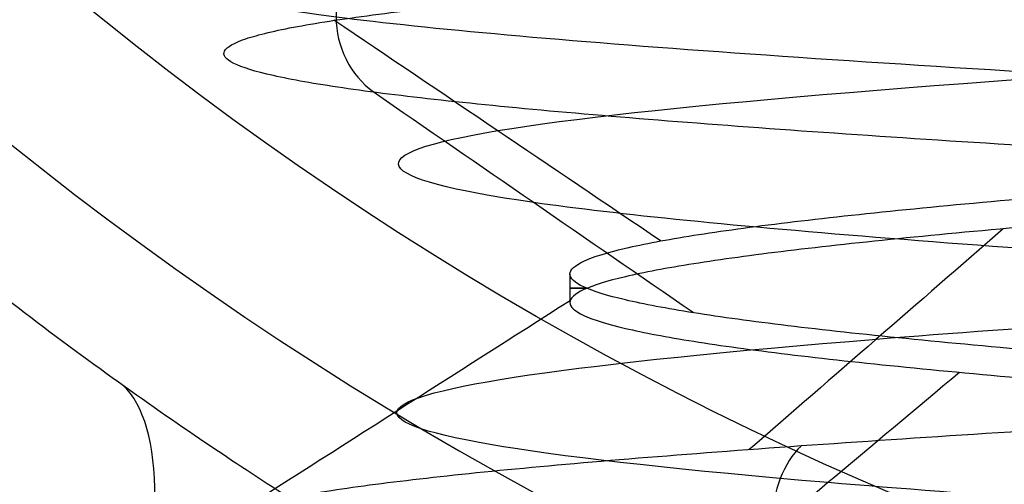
# Model space of a CAD drawing. Header units: centimetres. Extents: x -2.4 to 2.4, y -10.6 to 3.6.
# Tile 34 of 56: x -0.2811 to -0.1539, y -0.2953 to -0.2353. Entities that reach past the tile are written whole.
import ezdxf

# ---------------------------------------------------------------- set-up
doc = ezdxf.new("R2010")
doc.units = ezdxf.units.CM
doc.layers.add('Default', color=7, linetype='Continuous', true_color=0x000000)

msp = doc.modelspace()

# ---------------------------------------------------------------- linework, layer by layer
at = {"layer": 'Default'}
msp.add_line((-0.2099999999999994, -0.2681626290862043, 12.8), (-0.2099999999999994, -0.2718373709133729, 12.8), dxfattribs=at)
at = {"layer": 'Default', "extrusion": (0, 0, -1)}
for centre, radius, start, end in [((4.288504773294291e-16, 4.288504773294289e-16), 2.149999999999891, 315, 135), ((-1.256073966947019e-16, -2.144252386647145e-16, -0.18), 1.899999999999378, 315, 135), ((-8.881784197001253e-17, 8.881784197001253e-17, -0.5), 1.749999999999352, 45.00000000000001, 225), ((-2.564176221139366e-15, -2.564176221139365e-15, -0.45), 2.240000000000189, 134.9999999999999, 315.0000000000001), ((0, 0.05, -10.9), 1.525, 270, 90), ((0, 0.05, -11.37), 1.525, 270, 90), ((0, 0.05, -11.41), 1.530287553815, 179.7200707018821, 83.95881870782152), ((-3.03243080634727e-16, -1.256073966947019e-16), 2.149999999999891, 135, 315), ((-3.03243080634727e-16, -1.256073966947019e-16, -0.18), 2.149999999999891, 135, 315), ((2.254025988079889e-09, 0.05000001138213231, -13.5), 1.433589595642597, 289.9216455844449, 90.43115423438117), ((0, 0.05, -9.9), 1.4, 270, 90), ((0, 0.05, -9.822057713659), 1.355, 270, 90), ((-2.19646523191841e-13, -2.19735341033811e-13), 1.400000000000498, 96.40271283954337, 353.5972871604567), ((-2.19646523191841e-13, -2.19468887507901e-13, -1), 1.400000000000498, 96.40271283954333, 353.5972871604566), ((-3.552713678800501e-16, 0.05000000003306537, -11.4), 1.3488350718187, 96.81251619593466, 359.6984182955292), ((0, 0.05, -11.42), 1.328835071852, 96.86351363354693, 359.6984182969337), ((-1.25607396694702e-16, -3.920609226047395e-16, -0.18), 1.899999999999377, 135, 315), ((8.881784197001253e-17, -8.881784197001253e-17, -0.5), 1.749999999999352, 225, 45), ((0, 0.1, -11.7), 0.4306862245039, 270, 90), ((0, 0.1, -11.7), 0.4306862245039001, 270, 89.99999999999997), ((1.776356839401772e-16, 0.04999999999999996, -11.38), 1.515, 179.9999999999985, 359.9999999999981), ((0, 0.05, -11.275), 1.515, 180, 0), ((-8.881784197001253e-17, 0.05, -10.94414213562), 1.390857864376, 180, 0), ((-1.776356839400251e-16, 0.05, -11.13), 1.385, 180, 0), ((0, 0.05, -11.044142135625), 1.385, 180, 0), ((3.496758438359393e-13, 0.05, -11.56), 1.352903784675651, 180, 359.9999999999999), ((0, 0.05, -11.55652703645), 1.352599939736, 180, 0), ((8.881784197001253e-17, 0.05, -9.9), 1.334004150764, 180, 0), ((8.881784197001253e-17, 0.05, -11.58), 1.332903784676, 180, 0), ((0, 0.05, -11.58), 1.332903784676, 180, 359.9999999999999), ((0, 0.05, -10.03737387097), 1.27, 180, 0), ((8.881784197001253e-17, 0.05, -10.41), 1.27, 180, 0), ((0, 0.05, -10.45), 1.23, 180, 0), ((0, 0.05, -11.76), 1.23, 180, 0), ((0, 0.05, -11.68), 1.23, 180, 0), ((8.881784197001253e-17, 0.05, -11.78), 1.21, 180, 0), ((0, 0.05, -11.97), 1.146900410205, 180, 0), ((0, 0.05, -11.97), 1.146900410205, 180, 359.9999999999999), ((0, 0.05, -11.95711990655), 1.110093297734, 180, 0), ((0, 0.05, -10.45), 1.09501037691, 180, 359.9999999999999), ((2.385797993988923e-29, 0.04999999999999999, -11.78), 1.07164019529, 180, 359.9999999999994), ((0, 0.05, -11.78), 1.07164019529, 180, 359.9999999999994), ((0, 0.05, -11.78), 1.056402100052, 180, 359.9999999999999), ((0, 0.05, -11.8), 1.05164019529, 180, 359.9999999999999), ((0, 0.05, -11.76711990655), 1.037712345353, 180, 0), ((0, 0.05, -10.64190116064), 0.9901536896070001, 180, 0), ((0, 0.05, -11.21), 0.96, 180, 0), ((0, 0.05, -11.01145561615), 0.96, 180, 0), ((0, 0.05, -11.25), 0.9199999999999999, 180, 0), ((0, 0.05, -11.3657601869), 0.8848134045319, 180, 0), ((8.881784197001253e-17, 0.05, -11.34), 0.8474338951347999, 180, 0), ((0, 0.05, -11.34), 0.8474338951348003, 180, 0), ((8.881784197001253e-17, 0.05, -11.34), 0.8349999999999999, 180, 0), ((0, 0.05, -11.305), 0.835, 180, 0), ((-1.776356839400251e-16, -3.51976454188e-15, -11.37), 1.735, 180, 0), ((7.8133318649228e-33, -3.529390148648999e-15, -11.4), 1.705, 180, 0), ((-8.996141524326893e-31, -1.577721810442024e-31, -0.4), 1.705, 180.0000000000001, 5.301865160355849e-30), ((-6.457299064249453e-34, -1.844908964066e-15, -6.15), 1.55, 180, 0), ((-6.368046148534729e-18, 3.004263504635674e-14, -8.4), 1.350000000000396, 184.6843722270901, 355.31562777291), ((1.819441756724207e-18, 2.968736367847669e-14, -9.200000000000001), 1.350000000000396, 184.68437222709, 355.31562777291), ((1.169797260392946e-16, -5.027089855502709e-14, -9.208327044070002), 1.345192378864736, 190.2697526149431, 349.7302473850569)]:
    msp.add_arc(centre, radius, start, end, dxfattribs=at)
at = {"layer": 'Default'}
for centre, radius, start, end in [((-1.753237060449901e-15, 1.930872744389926e-15, 0.45), 2.240000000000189, 44.99999999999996, 225.0000000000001), ((-1.79529310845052e-15, 1.884110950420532e-15), 2.240000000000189, 44.99999999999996, 225.0000000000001), ((0, 0, 0.225), 2.24, 45, 225), ((-3.400326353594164e-16, 3.400326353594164e-16, 0.5), 2.190000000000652, 45.00000000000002, 225), ((-1.256073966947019e-16, 3.03243080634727e-16, 0.18), 2.149999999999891, 45.00000000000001, 225), ((0, 0, 0.09000000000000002), 2.15, 45, 225), ((-3.920609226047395e-16, 1.25607396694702e-16), 1.899999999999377, 45.00000000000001, 225), ((0, 0, 0.09000000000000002), 1.9, 45, 225), ((0, 0.05, 13.68), 1.74, 90, 270), ((0, 0.05, 12.59), 1.74, 90, 260.7391860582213), ((0, 0.04999999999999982, 13.7), 1.72, 90.00000000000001, 270), ((8.881784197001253e-17, 8.881784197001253e-17, 0.4), 1.749999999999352, 315, 135), ((0, 0, 0.4500000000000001), 1.75, 315, 135), ((0, 0.05, 11.4), 1.555, 90.00000000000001, 270), ((2.616204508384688e-15, -2.438568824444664e-15), 2.240000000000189, 224.9999999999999, 45.00000000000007), ((0, 0, 0.225), 2.24, 225, 44.99999999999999), ((-2.220446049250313e-16, 0.04999999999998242, 13.40348994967), 1.533528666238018, 89.99999999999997, 250.0783541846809), ((0, 0.05, 11.135), 1.525, 90, 270), ((-5.329070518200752e-16, 0.04999999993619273, 11.4), 1.520287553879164, 96.04118129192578, 0.279929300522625), ((3.400326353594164e-16, -3.400326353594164e-16, 0.5), 2.190000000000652, 225, 45.00000000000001), ((0, 0, 0.09000000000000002), 2.15, 225, 44.99999999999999), ((3.982647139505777e-15, -3.982647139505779e-15, 1), 1.520000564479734, 45.00000000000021, 224.9999999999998), ((8.881784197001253e-17, 0.04999999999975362, 6.4), 1.355000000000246, 90, 198.1999138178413), ((0, 0.05, 8.1110288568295), 1.355, 90, 269.9999984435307), ((0, 0, 0.4999999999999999), 1.4, 186.4027128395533, 83.59728716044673), ((-2.144252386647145e-16, 1.256073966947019e-16), 1.899999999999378, 225, 45), ((0, 0, 0.09000000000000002), 1.9, 225, 44.99999999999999), ((-8.881784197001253e-17, -8.881784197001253e-17, 0.4), 1.749999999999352, 135, 315), ((0, 0, 0.4500000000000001), 1.75, 135, 315), ((3.920609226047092e-16, -3.920609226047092e-16, 1), 1.520000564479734, 225, 44.99999999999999), ((0, 0.09999999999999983, 11.71930201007), 0.4506740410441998, 90.00000000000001, 270), ((0, 0.05, 11.41372291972), 1.529568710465, 180, 0), ((8.881784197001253e-17, 0.05, 11.17), 1.515, 180, 0), ((8.881784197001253e-17, 0.05, 11.4), 1.495, 180, 0), ((8.881784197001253e-17, 0.05, 11.15), 1.495, 180, 0), ((0, 0.05, 10.855), 1.48, 180, 270), ((0, 0.05, 11.15), 1.405, 180, 0), ((0, 0.05, 10.95828427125), 1.385, 180, 0), ((0, 0.05, 11.42347296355), 1.329138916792, 180.3015817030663, 0), ((0, 0.05, 9.913159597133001), 1.315210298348, 180, 0), ((0, 0.05, 10.223686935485), 1.27, 180, 0), ((0, 0.05, 11.58), 1.25, 180, 0), ((-1.824155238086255e-28, 0.04999999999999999, 11.6), 1.23, 180.0000000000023, 1.863727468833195e-12), ((0, 0.05, 10.45), 1.23, 180, 0), ((-8.881784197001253e-17, 0.05, 11.96432840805), 1.16085378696, 180, 0), ((0, 0.05, 11.97), 1.128783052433, 180, 0), ((0, 0.05, 10.45), 1.09501037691, 180, 0), ((0, 0.05, 11.78), 1.056402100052, 180, 0), ((-1.776356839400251e-16, 0.05, 11.80711990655), 1.052950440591, 180, 0), ((8.881784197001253e-17, 0.05, 10.48289899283), 1.048025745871, 180, 0), ((0, 0.05, 10.8129112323), 0.96, 180, 0), ((0, 0.05, 11.25), 0.8550000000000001, 180, 0), ((-1.776356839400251e-16, 0.05, 11.27), 0.8350000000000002, 180, 0), ((0, 0, 0.43), 1.735, 180, 0), ((0, 0, 5.900000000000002), 1.735, 180, 0), ((0, 0, 0.4), 1.705, 180, 359.9999999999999), ((0, 0, 3.56000028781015), 1.55, 180, 0), ((1.229683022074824e-13, 1.06581410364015e-15, 0.9700005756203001), 1.549999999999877, 224.9999999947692, 359.9999999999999), ((8.881784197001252e-16, 0.05000000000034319, 11.5), 1.740000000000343, 183.2946762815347, 269.9999999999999), ((-1.776356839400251e-16, 0.0499999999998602, 11.5), 1.59999999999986, 183.5833216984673, 270), ((6.467908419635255e-17, -5.297984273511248e-14, 8.39167295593), 1.345192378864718, 190.2697526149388, 349.7302473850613)]:
    msp.add_arc(centre, radius, start, end, dxfattribs=at)
at = {"layer": 'Default', "extrusion": (0, -1, 0)}
msp.add_arc((0, 12.8, 0.27), 0.2099999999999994, 171.731830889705, 188.2681691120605, dxfattribs=at)
at = {"layer": 'Default'}
msp.add_rational_spline([(1.374028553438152, 0.04999999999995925, 11.70832327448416), (1.374028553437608, -0.7592212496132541, 11.70832327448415), (0.8005436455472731, -1.324028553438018, 11.70832327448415), (1.321283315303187e-15, -1.324028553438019, 11.70832327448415), (-0.8005436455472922, -1.324028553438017, 11.70832327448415), (-1.37402855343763, -0.7592212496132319, 11.70832327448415), (-1.374028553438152, 0.04999999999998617, 11.70832327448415)], [1.15675898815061, 0.9380307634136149, 0.9481986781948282, 1.18726273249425, 0.9481986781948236, 0.9380307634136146, 1.156758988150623], degree=3, knots=[1.204921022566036, 1.204921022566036, 1.204921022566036, 1.204921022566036, 28.32963404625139, 28.32963404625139, 28.32963404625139, 55.45434706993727, 55.45434706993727, 55.45434706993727, 55.45434706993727], dxfattribs=at)
for points in [[(-0.4154218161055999, -0.1289251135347, 12.39651006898), (-0.4153034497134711, -0.1288769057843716, 12.39287521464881), (-0.4150049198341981, -0.128904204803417, 12.38576464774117), (-0.4144076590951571, -0.1292583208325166, 12.37569287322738), (-0.4136666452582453, -0.129887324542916, 12.36586393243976), (-0.4127942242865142, -0.1307674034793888, 12.35630536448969), (-0.4117909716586, -0.1318849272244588, 12.34690072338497), (-0.410634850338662, -0.1332586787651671, 12.33743901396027), (-0.4093335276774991, -0.134878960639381, 12.32807068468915), (-0.4078970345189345, -0.1367287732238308, 12.31890445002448), (-0.4062594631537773, -0.1388847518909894, 12.30953151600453), (-0.4043255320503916, -0.1414687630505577, 12.29957399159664), (-0.4020117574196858, -0.1445976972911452, 12.2890275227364), (-0.3992559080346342, -0.14834217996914, 12.27793171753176), (-0.3961385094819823, -0.1525718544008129, 12.26687861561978), (-0.3926990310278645, -0.1572128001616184, 12.25623443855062), (-0.3889859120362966, -0.1621690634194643, 12.24616795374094), (-0.3849176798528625, -0.1675234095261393, 12.23652295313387), (-0.3800717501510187, -0.1737841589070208, 12.22655456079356), (-0.3738667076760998, -0.181606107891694, 12.21579432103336), (-0.3656553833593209, -0.1915919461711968, 12.2043881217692), (-0.3557306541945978, -0.2030938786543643, 12.19406424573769), (-0.344540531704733, -0.2153526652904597, 12.18580234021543), (-0.3320045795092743, -0.2282486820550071, 12.17975421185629), (-0.31814414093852, -0.2415677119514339, 12.17651736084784), (-0.303201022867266, -0.2548559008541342, 12.17561531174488), (-0.2886675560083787, -0.2668094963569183, 12.17716979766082), (-0.2754395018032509, -0.2769848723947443, 12.18093410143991), (-0.2626644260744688, -0.2861486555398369, 12.18503517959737), (-0.2514653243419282, -0.2936808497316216, 12.18924465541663), (-0.2415990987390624, -0.2999816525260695, 12.19371791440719), (-0.2324585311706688, -0.3055130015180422, 12.19767031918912), (-0.2239975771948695, -0.3103680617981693, 12.20086476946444), (-0.2160261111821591, -0.3146942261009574, 12.20288870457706), (-0.2111426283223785, -0.3172034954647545, 12.20348868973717), (-0.2088024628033, -0.3183714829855, 12.20348993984)], [(-0.1991160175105, -0.4517295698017, 12.95878972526), (-0.1925005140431, -0.4511991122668, 12.96708530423), (-0.1782313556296, -0.4501381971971, 12.98284850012), (-0.15404696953, -0.4485468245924, 13.00364066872), (-0.1274592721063, -0.4469554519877, 13.02125578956), (-0.09888305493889, -0.445364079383, 13.03541905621), (-0.06876414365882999, -0.4437727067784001, 13.04590950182), (-0.03757242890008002, -0.4421813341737, 13.05256346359), (-0.005794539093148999, -0.440589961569, 13.0552771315), (0.02607375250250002, -0.4389985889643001, 13.05400816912), (0.05753526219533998, -0.4374072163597, 13.04877637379), (0.08809915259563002, -0.435815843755, 13.03966336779), (0.1172885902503, -0.4342244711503, 13.026811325), (0.1446481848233, -0.4326330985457, 13.01042075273), (0.1697510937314, -0.431041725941, 12.99074736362), (0.192205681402, -0.4294503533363, 12.96809808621), (0.2116616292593, -0.4278589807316, 12.94282627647), (0.2278154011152, -0.426267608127, 12.91532620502), (0.2404149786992, -0.4246762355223, 12.88602690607), (0.2492637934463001, -0.4230848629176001, 12.8553854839), (0.2542237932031, -0.4214934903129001, 12.82387998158), (0.2552175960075, -0.4199021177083, 12.79200192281), (0.2522296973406, -0.4183107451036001, 12.76024864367), (0.2453067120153, -0.4167193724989, 12.7291155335), (0.2345566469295, -0.4151279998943, 12.69908830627), (0.2201472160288, -0.4135366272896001, 12.67063542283), (0.2023032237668, -0.4119452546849, 12.6442007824), (0.1813030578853, -0.4103538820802, 12.62019679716), (0.1574743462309, -0.4087625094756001, 12.59899795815), (0.1311888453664, -0.4071711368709, 12.58093499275), (0.1028566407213, -0.4055797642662, 12.56628970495), (0.07291974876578, -0.4039883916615, 12.55529057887), (0.04184522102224, -0.4023970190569, 12.54810921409), (0.01011785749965, -0.4008056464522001, 12.54485764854), (-0.02176735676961, -0.3992142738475, 12.54558661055), (-0.05331297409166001, -0.3976229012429, 12.55028472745), (-0.08402684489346, -0.3960315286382, 12.55887870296), (-0.1134297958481, -0.3944401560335, 12.57123446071), (-0.1410631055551, -0.3928487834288, 12.58715923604), (-0.1664956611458, -0.3912574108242, 12.60640458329), (-0.189330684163, -0.3896660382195, 12.6286702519), (-0.2092119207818, -0.3880746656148, 12.65360887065), (-0.225829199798, -0.3864832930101, 12.68083136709), (-0.2389232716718, -0.3848919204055, 12.70991303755), (-0.2482898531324, -0.3833005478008, 12.74040017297), (-0.2537828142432, -0.3817091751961, 12.77181713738), (-0.2553164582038, -0.3801178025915, 12.80367378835), (-0.2528668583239, -0.3785264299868, 12.8354731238), (-0.2464722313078, -0.3769350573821, 12.86671903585), (-0.2362323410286, -0.3753436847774, 12.89692405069), (-0.2223069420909, -0.3737523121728, 12.92561693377), (-0.2049132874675, -0.3721609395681, 12.95235004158), (-0.1843227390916, -0.3705695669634, 12.9767063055), (-0.160856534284, -0.3689781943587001, 12.99830573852), (-0.1348807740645, -0.3673868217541, 13.01681136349), (-0.1068007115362, -0.3657954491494, 13.03193447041), (-0.0770544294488, -0.3642040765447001, 13.04343912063), (-0.04610600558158, -0.3626127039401, 13.05114582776), (-0.01443827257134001, -0.3610213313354, 13.0549343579), (0.01745471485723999, -0.3594299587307, 13.05474560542), (0.04907538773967, -0.3578385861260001, 13.05058251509), (0.07993042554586, -0.3562472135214, 13.04251003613), (0.1095384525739, -0.3546558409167, 13.03065410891), (0.1374375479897, -0.353064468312, 13.01519970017), (0.1631924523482, -0.3514730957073, 12.99638791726), (0.1864013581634, -0.3498817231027, 12.97451224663), (0.2067021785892, -0.348290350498, 12.94991397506), (0.2237781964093, -0.3466989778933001, 12.92297686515), (0.2373630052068, -0.3451076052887, 12.89412116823), (0.2472446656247, -0.343516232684, 12.86379706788), (0.253269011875, -0.3419248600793, 12.83247765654), (0.2553420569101, -0.3403334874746, 12.80065155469), (0.253431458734, -0.3387421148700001, 12.76881528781), (0.2475670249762, -0.3371507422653, 12.73746553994), (0.2378402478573, -0.3355593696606, 12.70709140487), (0.2244028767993, -0.3339679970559, 12.67816675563), (0.2074645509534, -0.3323766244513, 12.65114285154), (0.1872895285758, -0.3307852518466, 12.62644129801), (0.1641925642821, -0.3291938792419, 12.60444746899), (0.1385339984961, -0.3276025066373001, 12.58550449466), (0.110714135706, -0.3260111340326, 12.56990790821), (0.08116699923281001, -0.3244197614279, 12.55790103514), (0.05035355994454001, -0.3228283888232, 12.54967119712), (0.01875454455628, -0.3212370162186, 12.54534678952), (-0.01313706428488, -0.3196456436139, 12.54499527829), (-0.04482371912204, -0.3180542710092, 12.54862214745), (-0.07581107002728, -0.3164628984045, 12.55617081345), (-0.1056156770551, -0.3148715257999, 12.56752350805), (-0.1337725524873, -0.3132801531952, 12.58250311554), (-0.1598424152, -0.3116887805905, 12.60087593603), (-0.1834185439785, -0.3100974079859, 12.62235533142), (-0.2041331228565, -0.3085060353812, 12.64660619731), (-0.2216629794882, -0.3069146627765, 12.67325019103), (-0.2357346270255, -0.3053232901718, 12.70187163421), (-0.2461285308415, -0.3037319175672, 12.73202399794), (-0.2526825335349, -0.3021405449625, 12.76323686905), (-0.2552943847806, -0.3005491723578, 12.79502328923), (-0.2539233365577, -0.2989577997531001, 12.82688735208), (-0.2485907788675, -0.2973664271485, 12.8583319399), (-0.239379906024, -0.2957750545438, 12.8888664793), (-0.2264344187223, -0.2941836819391, 12.91801459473), (-0.2099562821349, -0.2925923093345, 12.94532154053), (-0.1902025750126, -0.2910009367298, 12.97036129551), (-0.1674814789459, -0.2894095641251, 12.99274320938), (-0.1421474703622, -0.2878181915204, 13.01211809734), (-0.1145957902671, -0.2862268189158, 13.02818368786), (-0.08525627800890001, -0.2846354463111, 13.04068933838), (-0.05458666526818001, -0.2830440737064, 13.04943994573), (-0.02306543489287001, -0.2814527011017, 13.0542989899), (0.008815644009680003, -0.2798613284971, 13.05519066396), (0.04055918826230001, -0.2782699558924, 13.05210105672), (0.07166996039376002, -0.2766785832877, 13.04507836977), (0.101662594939, -0.2750872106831, 13.03423216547), (0.1300691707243, -0.2734958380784, 13.01973165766), (0.1564465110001, -0.2719044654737, 13.0018030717), (0.1803830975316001, -0.270313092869, 12.98072611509), (0.2015054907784, -0.2687217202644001, 12.95682961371), (0.2194841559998, -0.2671303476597, 12.93048638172), (0.2340386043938, -0.265538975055, 12.90210740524), (0.2449417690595, -0.2639476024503, 12.87213543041), (0.2520235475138, -0.2623562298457, 12.84103805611), (0.255173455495, -0.260764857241, 12.80930043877), (0.2543423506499, -0.2591734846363, 12.7774177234), (0.2495431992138, -0.2575821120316, 12.74588731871), (0.2408508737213, -0.255990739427, 12.71520113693), (0.2284009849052, -0.2543993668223, 12.68583791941), (0.2123877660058, -0.2528079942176, 12.65825576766), (0.1930610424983, -0.251216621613, 12.63288499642), (0.1707223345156, -0.2496252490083, 12.61012142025), (0.145720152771, -0.2480338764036, 12.5903201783), (0.1184445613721, -0.2464425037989, 12.57379019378), (0.08932109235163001, -0.2448511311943, 12.56078935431), (0.05880410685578, -0.2432597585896, 12.55152048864), (0.02736970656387, -0.2416683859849, 12.54612820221), (-0.004491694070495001, -0.2400770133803, 12.54469662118), (-0.03628301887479, -0.2384856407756, 12.54724807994), (-0.06750828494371, -0.2368942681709, 12.55374277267), (-0.09768034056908, -0.2353028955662, 12.56407937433), (-0.1263284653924, -0.2337115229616, 12.57809662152), (-0.1530057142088, -0.2321201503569, 12.59557582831), (-0.1772958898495, -0.2305287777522, 12.61624429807), (-0.1988200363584, -0.2289374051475, 12.63977957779), (-0.217242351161, -0.2273460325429, 12.66581448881), (-0.2322754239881, -0.2257546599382, 12.69394285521), (-0.2436847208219, -0.2241632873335, 12.72372584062), (-0.2512922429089, -0.2225719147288, 12.75469879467), (-0.2549793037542, -0.2209805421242, 12.78637850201), (-0.2546883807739, -0.2193891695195, 12.8182707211), (-0.2504240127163, -0.2177977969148, 12.84987789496), (-0.2422527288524, -0.2162064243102, 12.88070691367), (-0.2303020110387, -0.2146150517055, 12.91027680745), (-0.2147583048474, -0.2130236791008, 12.9381262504), (-0.1958641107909, -0.2114323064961, 12.9638207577), (-0.1739142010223, -0.2098409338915, 12.98695946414), (-0.1492510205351, -0.2082495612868, 13.00718137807), (-0.1222593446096, -0.2066581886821, 13.02417101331), (-0.09336027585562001, -0.2050668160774, 13.0376633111), (-0.06300467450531, -0.2034754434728, 13.04744777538), (-0.03166612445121, -0.2018840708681, 13.05337175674), (0.0001664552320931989, -0.2002926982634, 13.05534283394), (0.03199643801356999, -0.1987013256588, 13.0533302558), (0.06332723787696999, -0.1971099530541, 13.04736542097), (0.09367005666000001, -0.1955185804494, 13.03754138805), (0.1225515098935, -0.1939272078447, 13.02401142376), (0.1495210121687, -0.1923358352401, 13.00698661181), (0.1741578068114, -0.1907444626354, 12.98673255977), (0.1960775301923, -0.1891530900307, 12.96356525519), (0.2149382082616, -0.187561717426, 12.93784613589), (0.2304455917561, -0.1859703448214, 12.90997645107), (0.242357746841, -0.1843789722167, 12.88039100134), (0.2504888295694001, -0.182787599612, 12.8495513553), (0.2547119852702, -0.1811962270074, 12.81793864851), (0.2549613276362, -0.1796048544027, 12.78604607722), (0.2512329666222, -0.178013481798, 12.75437120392), (0.2435850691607, -0.1764221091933, 12.72340819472), (0.2321369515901, -0.1748307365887, 12.69364010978), (0.2170672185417, -0.173239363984, 12.66553136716), (0.1986109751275, -0.1716479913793, 12.63952049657), (0.177056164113, -0.1700566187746, 12.61601330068), (0.1527390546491, -0.16846524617, 12.5953765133), (0.134939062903, -0.1674043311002, 12.58374691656), (0.1257113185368, -0.1668738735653, 12.57850952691)], [(-0.1991160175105, -0.4711275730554, 12.95878972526), (-0.192517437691, -0.4705984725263, 12.96706408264), (-0.178287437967, -0.4695402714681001, 12.98278907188), (-0.1541751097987, -0.4679529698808, 13.00353941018), (-0.1276697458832, -0.4663656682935, 13.02113048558), (-0.09918274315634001, -0.4647783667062, 13.03528926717), (-0.06915626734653, -0.4631910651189, 13.04579598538), (-0.03805637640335, -0.4616037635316, 13.05248756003), (-0.006365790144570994, -0.4600164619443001, 13.05526012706), (0.02542360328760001, -0.458429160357, 13.05407065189), (0.05681838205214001, -0.4568418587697, 13.04893759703), (0.0873312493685, -0.4552545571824, 13.03994063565), (0.1164885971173, -0.4536672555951, 13.02721941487), (0.1438378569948, -0.4520799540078, 13.01097138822), (0.1689545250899, -0.4504926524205, 12.99144875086), (0.1914487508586, -0.4489053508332, 12.96895452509), (0.2109713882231, -0.4473180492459, 12.94383785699), (0.2272194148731, -0.4457307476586, 12.91648859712), (0.2399406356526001, -0.4441434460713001, 12.88733124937), (0.2489375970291, -0.442556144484, 12.85681838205), (0.2540706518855, -0.4409688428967, 12.82542360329), (0.2552601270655, -0.4393815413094, 12.79363420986), (0.2524875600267, -0.4377942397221, 12.76194362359), (0.2457959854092, -0.4362069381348, 12.73084373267), (0.2352892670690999, -0.4346196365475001, 12.70081725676), (0.2211304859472, -0.4330323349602, 12.67233025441), (0.2035394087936, -0.4314450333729, 12.6458248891), (0.1827890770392, -0.4298577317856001, 12.62171256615), (0.1592015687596, -0.4282704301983, 12.60036754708), (0.1331429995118, -0.4266831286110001, 12.58212114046), (0.1050178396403, -0.4250958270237, 12.56725655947), (0.07526263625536, -0.4235085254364, 12.55600452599), (0.04433923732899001, -0.4219212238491, 12.54853968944), (0.01272762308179, -0.4203339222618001, 12.54497791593), (-0.01908154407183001, -0.4187466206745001, 12.54537448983), (-0.05059453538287, -0.4171593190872, 12.54972325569), (-0.08132221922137, -0.4155720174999, 12.55795671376), (-0.1107876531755, -0.4139847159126, 12.56994706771), (-0.1385334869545, -0.4123974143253, 12.58550820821), (-0.1641290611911, -0.4108101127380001, 12.60439860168), (-0.1871770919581, -0.4092228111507, 12.62632503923), (-0.2073198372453, -0.4076355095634, 12.65094718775), (-0.2242446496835, -0.4060482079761, 12.67788287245), (-0.2376888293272, -0.4044609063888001, 12.70671400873), (-0.2474437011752, -0.4028736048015, 12.73699309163), (-0.2533578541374, -0.4012863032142, 12.76825014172), (-0.2553394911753, -0.3996990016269, 12.8), (-0.2533578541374, -0.3981117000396, 12.83174985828), (-0.2474437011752, -0.3965243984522, 12.86300690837), (-0.2376888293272, -0.3949370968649, 12.89328599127), (-0.2242446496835, -0.3933497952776, 12.92211712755), (-0.2073198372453, -0.3917624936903, 12.94905281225), (-0.1871770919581, -0.390175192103, 12.97367496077), (-0.1641290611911, -0.3885878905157, 12.99560139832), (-0.1385334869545, -0.3870005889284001, 13.01449179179), (-0.1107876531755, -0.3854132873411, 13.03005293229), (-0.08132221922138, -0.3838259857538, 13.04204328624), (-0.05059453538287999, -0.3822386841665, 13.05027674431), (-0.01908154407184, -0.3806513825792, 13.05462551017), (0.01272762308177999, -0.3790640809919, 13.05502208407), (0.04433923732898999, -0.3774767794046, 13.05146031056), (0.07526263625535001, -0.3758894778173, 13.04399547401), (0.1050178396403, -0.3743021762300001, 13.03274344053), (0.1331429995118, -0.3727148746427, 13.01787885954), (0.1592015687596, -0.3711275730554, 12.99963245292), (0.1827890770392, -0.3695402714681, 12.97828743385), (0.2035394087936, -0.3679529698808, 12.9541751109), (0.2211304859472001, -0.3663656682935, 12.92766974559), (0.2352892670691, -0.3647783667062, 12.89918274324), (0.2457959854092, -0.3631910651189, 12.86915626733), (0.2524875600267, -0.3616037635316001, 12.83805637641), (0.2552601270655, -0.3600164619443, 12.80636579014), (0.2540706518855, -0.358429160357, 12.77457639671), (0.2489375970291, -0.3568418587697, 12.74318161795), (0.2399406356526, -0.3552545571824, 12.71266875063), (0.2272194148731, -0.3536672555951, 12.68351140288), (0.2109713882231, -0.3520799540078, 12.65616214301), (0.1914487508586, -0.3504926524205, 12.63104547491), (0.1689545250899, -0.3489053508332, 12.60855124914), (0.1438378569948, -0.3473180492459, 12.58902861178), (0.1164885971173, -0.3457307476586, 12.57278058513), (0.08733124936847, -0.3441434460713, 12.56005936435), (0.05681838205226, -0.342556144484, 12.55106240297), (0.0254236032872, -0.3409688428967, 12.54592934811), (-0.006365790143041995, -0.3393815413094, 12.54473987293), (-0.03805637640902, -0.3377942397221, 12.54751243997), (-0.0691562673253, -0.3362069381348, 12.55420401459), (-0.09918274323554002, -0.3346196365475, 12.56471073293), (-0.1276697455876, -0.3330323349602, 12.57886951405), (-0.1541751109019, -0.3314450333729, 12.59646059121), (-0.1782874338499, -0.3298577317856, 12.61721092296), (-0.1996324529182, -0.3282704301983, 12.64079843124), (-0.2178788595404, -0.326683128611, 12.66685700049), (-0.2327434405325, -0.3250958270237, 12.69498216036), (-0.2439954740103, -0.3235085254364, 12.72473736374), (-0.2514603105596, -0.3219212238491, 12.75566076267), (-0.2550220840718, -0.3203339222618, 12.78727237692), (-0.2546255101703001, -0.3187466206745, 12.81908154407), (-0.2502767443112, -0.3171593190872, 12.85059453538), (-0.2420432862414, -0.3155720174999, 12.88132221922), (-0.230052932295, -0.3139847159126, 12.91078765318), (-0.2144917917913, -0.3123974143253, 12.93853348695), (-0.1956013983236, -0.310810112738, 12.96412906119), (-0.1736749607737, -0.3092228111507, 12.98717709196), (-0.1490528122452, -0.3076355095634, 13.00731983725), (-0.1221171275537, -0.3060482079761, 13.02424464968), (-0.09328599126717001, -0.3044609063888, 13.03768882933), (-0.06300690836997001, -0.3028736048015, 13.04744370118), (-0.03174985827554, -0.3012863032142, 13.05335785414), (0, -0.2996990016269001, 13.05533949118), (0.03174985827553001, -0.2981117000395, 13.05335785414), (0.06300690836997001, -0.2965243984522, 13.04744370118), (0.09328599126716, -0.2949370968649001, 13.03768882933), (0.1221171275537, -0.2933497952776, 13.02424464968), (0.1490528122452, -0.2917624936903, 13.00731983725), (0.1736749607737, -0.290175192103, 12.98717709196), (0.1956013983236, -0.2885878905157, 12.96412906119), (0.2144917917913, -0.2870005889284, 12.93853348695), (0.230052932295, -0.2854132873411, 12.91078765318), (0.2420432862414, -0.2838259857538, 12.88132221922), (0.2502767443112, -0.2822386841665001, 12.85059453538), (0.2546255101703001, -0.2806513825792, 12.81908154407), (0.2550220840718, -0.2790640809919, 12.78727237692), (0.2514603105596, -0.2774767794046, 12.75566076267), (0.2439954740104, -0.2758894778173, 12.72473736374), (0.2327434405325, -0.27430217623, 12.69498216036), (0.2178788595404, -0.2727148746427, 12.66685700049), (0.1996324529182, -0.2711275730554, 12.64079843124), (0.1782874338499, -0.2695402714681, 12.61721092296), (0.1541751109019, -0.2679529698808, 12.59646059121), (0.1276697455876, -0.2663656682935, 12.57886951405), (0.09918274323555, -0.2647783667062, 12.56471073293), (0.06915626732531, -0.2631910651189, 12.55420401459), (0.03805637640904, -0.2616037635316, 12.54751243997), (0.006365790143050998, -0.2600164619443, 12.54473987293), (-0.02542360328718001, -0.258429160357, 12.54592934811), (-0.05681838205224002, -0.2568418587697, 12.55106240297), (-0.08733124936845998, -0.2552545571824, 12.56005936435), (-0.1164885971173, -0.2536672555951, 12.57278058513), (-0.1438378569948, -0.2520799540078, 12.58902861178), (-0.1689545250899, -0.2504926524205, 12.60855124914), (-0.1914487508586, -0.2489053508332, 12.63104547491), (-0.2109713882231, -0.2473180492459, 12.65616214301), (-0.2272194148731, -0.2457307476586, 12.68351140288), (-0.2399406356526, -0.2441434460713, 12.71266875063), (-0.2489375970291, -0.242556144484, 12.74318161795), (-0.2540706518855, -0.2409688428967, 12.77457639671), (-0.2552601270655, -0.2393815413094, 12.80636579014), (-0.2524875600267, -0.2377942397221, 12.83805637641), (-0.2457959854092, -0.2362069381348, 12.86915626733), (-0.2352892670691, -0.2346196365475, 12.89918274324), (-0.2211304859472, -0.2330323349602, 12.92766974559), (-0.2035394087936, -0.2314450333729, 12.9541751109), (-0.1827890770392, -0.2298577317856, 12.97828743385), (-0.1592015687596, -0.2282704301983, 12.99963245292), (-0.1331429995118, -0.226683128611, 13.01787885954), (-0.1050178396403, -0.2250958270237, 13.03274344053), (-0.07526263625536, -0.2235085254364, 13.04399547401), (-0.04433923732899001, -0.2219212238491, 13.05146031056), (-0.01272762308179, -0.2203339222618, 13.05502208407), (0.01908154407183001, -0.2187466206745, 13.05462551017), (0.05059453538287, -0.2171593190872, 13.05027674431), (0.08132221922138, -0.2155720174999, 13.04204328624), (0.1107876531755, -0.2139847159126, 13.03005293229), (0.1385334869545, -0.2123974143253, 13.01449179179), (0.1641290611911, -0.210810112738, 12.99560139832), (0.1871770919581, -0.2092228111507, 12.97367496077), (0.2073198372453, -0.2076355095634, 12.94905281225), (0.2242446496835, -0.2060482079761, 12.92211712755), (0.2376888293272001, -0.2044609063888, 12.89328599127), (0.2474437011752, -0.2028736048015, 12.86300690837), (0.2533578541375, -0.2012863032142, 12.83174985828), (0.2553394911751, -0.1996990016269, 12.8), (0.253357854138, -0.1981117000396, 12.76825014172), (0.247443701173, -0.1965243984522, 12.73699309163), (0.2376888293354, -0.1949370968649, 12.70671400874), (0.2242446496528, -0.1933497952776, 12.67788287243), (0.2073198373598, -0.1917624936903, 12.65094718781), (0.187177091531, -0.190175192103, 12.62632503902), (0.1641290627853, -0.1885878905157, 12.60439860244), (0.1385334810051, -0.1870005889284, 12.58550820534), (0.1200362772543, -0.1859423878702, 12.57513412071), (0.1105010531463, -0.1854132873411, 12.5705421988)], [(-0.2405030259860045, -0.2353351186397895, 12.88415564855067), (-0.2264384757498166, -0.2448279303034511, 12.87923424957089), (-0.2123739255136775, -0.2543207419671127, 12.87431285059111), (-0.1983093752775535, -0.2638135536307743, 12.86939145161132)], [(-3.961980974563e-08, -1.305, 8.241672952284), (-0.0408199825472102, -1.304999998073, 8.245432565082), (-0.1224618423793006, -1.301305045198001, 8.252952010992), (-0.2438192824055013, -1.284761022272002, 8.264183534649), (-0.363434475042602, -1.257267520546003, 8.275363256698), (-0.4798652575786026, -1.219158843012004, 8.286410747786), (-0.5925915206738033, -1.170600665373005, 8.297331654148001), (-0.7002226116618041, -1.112204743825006, 8.308045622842), (-0.8023743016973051, -1.044177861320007, 8.318569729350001), (-0.8977286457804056, -0.9674043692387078, 8.328822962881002), (-0.9859682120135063, -0.8821453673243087, 8.338826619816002), (-1.065956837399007, -0.7895002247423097, 8.348507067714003), (-1.137409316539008, -0.6898153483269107, 8.357884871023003), (-1.199444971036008, -0.5843120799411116, 8.366900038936), (-1.251793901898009, -0.4734854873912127, 8.375567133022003), (-1.293874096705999, -0.3585404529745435, 8.383846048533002), (-1.314919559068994, -0.279657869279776, 8.389108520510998), (-1.323641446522, -0.2398246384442, 8.39167295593)], [(-1.323641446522, -0.2398246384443, 9.208327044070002), (-1.314919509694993, -0.279658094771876, 9.210891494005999), (-1.293874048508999, -0.3585410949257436, 9.216153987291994), (-1.251791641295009, -0.4734908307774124, 9.224433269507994), (-1.199444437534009, -0.5843130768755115, 9.233100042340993), (-1.137406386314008, -0.6898198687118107, 9.242115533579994), (-1.065956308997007, -0.7895007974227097, 9.251492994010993), (-0.9859662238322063, -0.8821474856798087, 9.261173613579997), (-0.8977288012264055, -0.9674041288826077, 9.271177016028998), (-0.802374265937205, -1.044177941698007, 9.281430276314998), (-0.7002219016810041, -1.112205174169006, 9.291954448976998), (-0.5925909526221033, -1.170600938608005, 9.302668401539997), (-0.4798645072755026, -1.219159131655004, 9.313589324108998), (-0.363433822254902, -1.257267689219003, 9.324636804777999), (-0.2438190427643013, -1.284761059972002, 9.33581648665), (-0.1224615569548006, -1.301305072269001, 9.347048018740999), (-0.0408197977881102, -1.305000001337, 9.354567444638), (2.95906893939e-08, -1.305, 9.358327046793)], [(-0.2354061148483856, -0.2446207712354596, 12.70249159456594), (-0.2216410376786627, -0.2541126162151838, 12.70819327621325), (-0.2078759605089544, -0.2636044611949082, 12.71389495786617), (-0.1941108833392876, -0.2730963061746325, 12.71959663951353)], [(0, -0.2881626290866, 12.59), (-0.009166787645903, -0.2876068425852, 12.59), (-0.02749888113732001, -0.2864953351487, 12.59120379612), (-0.05448340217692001, -0.2848308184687, 12.5965683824), (-0.08061199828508, -0.283161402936, 12.60543804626), (-0.1052801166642, -0.2814973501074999, 12.61760380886), (-0.1282117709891, -0.2798288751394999, 12.63292251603), (-0.1489147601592, -0.2781627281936, 12.6510828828), (-0.1670664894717, -0.2764974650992, 12.67177416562), (-0.1823939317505, -0.2748282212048, 12.69471516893), (-0.1945581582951, -0.2731644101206, 12.71937964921), (-0.2034296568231, -0.2714949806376, 12.74550788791), (-0.2087955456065, -0.2698300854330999, 12.77249841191), (-0.2106019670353, -0.2681635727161, 12.79998443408), (-0.2087965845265, -0.266495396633, 12.82749790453), (-0.2034336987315, -0.2648313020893, 12.85447571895), (-0.1945609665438, -0.263161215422, 12.88061489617), (-0.1823966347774, -0.2614973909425, 12.905279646), (-0.16707176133, -0.2598283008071, 12.92821930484), (-0.1489161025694, -0.2581626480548, 12.94891566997), (-0.1282193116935, -0.2564969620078, 12.96707162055), (-0.1052832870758, -0.2548281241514, 12.98239448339), (-0.08061843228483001, -0.2531642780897, 12.99455925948), (-0.05448557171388, -0.2514945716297, 13.00343122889), (-0.02750029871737, -0.2498300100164, 13.0087960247), (-0.009167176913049, -0.2487184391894, 13.01), (0, -0.2481626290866, 13.01)], [(0, -0.2518373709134, 13.01), (-0.009167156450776, -0.2523931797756, 13.01), (-0.02750022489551, -0.2535047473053, 13.00879603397), (-0.05448544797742, -0.2551693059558, 13.00343125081), (-0.08061810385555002, -0.2568389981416, 12.9945594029), (-0.1052831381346, -0.2585028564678, 12.98239454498), (-0.1282185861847, -0.2601716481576, 12.96707218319), (-0.1489159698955, -0.2618373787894, 12.94891580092), (-0.1670711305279, -0.2635029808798, 12.92822010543), (-0.1823964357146, -0.265172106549, 12.90528003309), (-0.1945606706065, -0.2668359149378, 12.88061553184), (-0.2034334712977, -0.2685059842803, 12.85447667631), (-0.2087965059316, -0.2701701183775, 12.82749823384), (-0.2106019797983, -0.2718382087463, 12.79998617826), (-0.2087955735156, -0.2735048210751, 12.77249851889), (-0.2034299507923, -0.2751696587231, 12.74550889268), (-0.1945578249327, -0.276839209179, 12.71937877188), (-0.1823938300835, -0.2785029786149, 12.69471491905), (-0.1670651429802, -0.2801723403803, 12.67177242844), (-0.1489145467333, -0.2818374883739, 12.6510826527), (-0.1282098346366, -0.2835037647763, 12.63292103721), (-0.1052804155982, -0.2851720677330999, 12.61760407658), (-0.08061200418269, -0.2868361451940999, 12.60543803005), (-0.05448398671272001, -0.2885055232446, 12.59656855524), (-0.02749905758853, -0.2901700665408, 12.59120379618), (-0.009166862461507, -0.2912815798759, 12.59), (0, -0.2918373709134, 12.59)], [(-0.1540637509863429, -0.2623423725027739, 12.94274971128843), (-0.1650104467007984, -0.2718495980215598, 12.9528925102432), (-0.1759571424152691, -0.2813568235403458, 12.96303530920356), (-0.1869038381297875, -0.2908640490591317, 12.97317810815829)], [(-0.209992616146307, -0.2716028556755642, 12.8042406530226), (-0.2249114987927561, -0.2811091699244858, 12.80454192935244), (-0.2398303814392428, -0.2906154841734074, 12.80484320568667), (-0.2547492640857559, -0.3001217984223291, 12.8051444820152)], [(-0.1597076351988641, -0.2808633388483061, 12.66358110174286), (-0.1710527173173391, -0.2903687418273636, 12.65389037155), (-0.1823977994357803, -0.2998741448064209, 12.64419964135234), (-0.1937428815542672, -0.3093795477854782, 12.63450891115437)]]:
    msp.add_open_spline(points, degree=3, dxfattribs=at)
for points, knots in [([(-0.2031374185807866, -0.4614318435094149, 12.96199696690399), (-0.188004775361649, -0.4602402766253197, 12.98104939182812), (-0.1241776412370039, -0.4559534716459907, 13.0420301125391), (0.03181052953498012, -0.4485714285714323, 13.08231309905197), (0.2118261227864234, -0.4392857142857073, 12.98929666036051), (0.284086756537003, -0.4300000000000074, 12.8000009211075), (0.211826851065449, -0.4207142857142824, 12.61069965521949), (0.0318076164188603, -0.4114285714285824, 12.51769979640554), (-0.164392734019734, -0.4021428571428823, 12.56831011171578), (-0.2769639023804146, -0.3928571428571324, 12.73678480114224), (-0.2486391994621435, -0.3835714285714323, 12.93741802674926), (-0.09382783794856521, -0.3742857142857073, 13.06814455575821), (0.1087152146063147, -0.3650000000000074, 13.06246174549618), (0.2559531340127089, -0.3557142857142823, 12.92326053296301), (0.2729836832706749, -0.3464285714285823, 12.72135475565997), (0.1511431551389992, -0.3371428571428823, 12.55945704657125), (-0.04758626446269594, -0.3278571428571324, 12.51992730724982), (-0.2221078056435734, -0.3185714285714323, 12.62287493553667), (-0.2836396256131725, -0.3092857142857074, 12.81592885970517), (-0.2008795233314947, -0.3000000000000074, 13.00087952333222), (-0.01592885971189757, -0.2907142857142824, 13.08363962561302), (0.1771250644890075, -0.2814285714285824, 13.0221078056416), (0.2800726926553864, -0.2721428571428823, 12.84758626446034), (0.2405429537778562, -0.2628571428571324, 12.64885684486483), (0.0786452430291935, -0.2535714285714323, 12.52701631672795), (-0.1232605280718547, -0.2442857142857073, 12.54404686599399), (-0.2624617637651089, -0.2350000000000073, 12.69128478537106), (-0.2681444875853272, -0.2257142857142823, 12.8938278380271), (-0.1374182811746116, -0.2164285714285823, 13.04863919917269), (0.0632161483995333, -0.2071428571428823, 13.07696390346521), (0.2316863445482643, -0.1978571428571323, 12.96439272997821), (0.282313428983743, -0.1885714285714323, 12.76819239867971), (0.208329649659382, -0.1811893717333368, 12.62507871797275), (0.1346746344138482, -0.176902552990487, 12.57642130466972), (0.1127322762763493, -0.1757109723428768, 12.5659075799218)], [1.259238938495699, 1.259238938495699, 1.259238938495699, 1.259238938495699, 2.047435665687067, 4.094871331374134, 6.142306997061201, 8.189742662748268, 10.23717832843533, 12.2846139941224, 14.33204965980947, 16.37948532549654, 18.4269209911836, 20.47435665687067, 22.52179232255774, 24.5692279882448, 26.61666365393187, 28.66409931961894, 30.71153498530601, 32.75897065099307, 34.80640631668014, 36.8538419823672, 38.90127764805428, 40.94871331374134, 42.9961489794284, 45.04358464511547, 47.09102031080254, 49.13845597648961, 51.18589164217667, 53.23332730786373, 55.28076297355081, 57.32819863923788, 59.37563430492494, 61.423069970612, 63.47050563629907, 64.25871146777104, 64.25871146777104, 64.25871146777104, 64.25871146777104]), ([(-0.181525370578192, -0.437500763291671, 12.94476693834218), (-0.1680436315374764, -0.4363128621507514, 12.9617395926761), (-0.111201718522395, -0.4320390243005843, 13.01608638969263), (0.0276459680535, -0.4246792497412, 13.052229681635), (0.1883039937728, -0.4154214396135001, 12.97005467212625), (0.253721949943, -0.4061636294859, 12.801882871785), (0.1908066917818, -0.3969058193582, 12.63275426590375), (0.031381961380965, -0.3876480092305, 12.548219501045), (-0.14391579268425, -0.3783901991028, 12.591034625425), (-0.2464211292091, -0.3691323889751, 12.73954421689), (-0.2242870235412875, -0.3598745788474, 12.91863223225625), (-0.0887088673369, -0.3506167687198, 13.037716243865), (0.09173810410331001, -0.3413589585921, 13.03656372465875), (0.2257840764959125, -0.3321011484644, 12.915757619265), (0.24562879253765, -0.3228433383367, 12.73640147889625), (0.14123482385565, -0.313585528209, 12.58921337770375), (-0.03459551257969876, -0.3043277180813, 12.54864084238), (-0.19292748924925, -0.2950699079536, 12.63520540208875), (-0.2536770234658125, -0.285812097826, 12.80512282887), (-0.1861170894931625, -0.2765542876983, 12.97244913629), (-0.02441940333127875, -0.2672964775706, 13.05255092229), (0.14962958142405, -0.2580386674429, 13.00491282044), (0.2479961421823, -0.2487808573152, 12.8536301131), (0.2209266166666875, -0.2395230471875, 12.67522137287), (0.082112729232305, -0.2302652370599, 12.55992547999), (-0.0982336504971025, -0.2210074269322, 12.56605892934), (-0.22889361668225, -0.2117496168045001, 12.690519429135), (-0.24377943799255, -0.2024918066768, 12.87035504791), (-0.1561208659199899, -0.1950065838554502, 12.98698568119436), (-0.08141019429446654, -0.1906072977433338, 13.01876608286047), (-0.05818894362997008, -0.1892939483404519, 13.02474486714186)], [1.231448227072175, 1.231448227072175, 1.231448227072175, 1.231448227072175, 2.002160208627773, 4.004320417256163, 6.006480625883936, 8.008640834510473, 10.01080104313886, 12.01296125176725, 14.01512146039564, 16.01728166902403, 18.01944187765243, 20.02160208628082, 22.0237622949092, 24.0259225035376, 26.02808271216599, 28.03024292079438, 30.03240312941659, 32.03456333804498, 34.03672354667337, 36.03888375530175, 38.04104396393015, 40.04320417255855, 42.04536438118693, 44.04752458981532, 46.04968479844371, 48.0518450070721, 50.0540052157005, 52.05616542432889, 54.05832563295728, 54.91042862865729, 54.91042862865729, 54.91042862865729, 54.91042862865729]), ([(-0.1815287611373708, -0.485362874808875, 12.94475956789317), (-0.1680054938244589, -0.4841712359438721, 12.96178632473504), (-0.1109681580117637, -0.4798843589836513, 13.01628099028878), (0.02842631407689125, -0.4725022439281, 13.05227875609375), (0.1892906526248, -0.4632165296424, 12.96915802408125), (0.2538637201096, -0.4539308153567, 12.80000082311), (0.1892913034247, -0.444645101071, 12.63083868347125), (0.02842371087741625, -0.4353593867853, 12.547732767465), (-0.14690354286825, -0.4260736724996, 12.592958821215), (-0.2474986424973, -0.4167879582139, 12.74351005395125), (-0.2221873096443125, -0.4075022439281, 12.922798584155), (-0.08384580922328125, -0.3982165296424, 13.03961755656), (0.09714936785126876, -0.3889308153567, 13.034539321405), (0.2287231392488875, -0.379645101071, 12.91014725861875), (0.2439418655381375, -0.3703593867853, 12.729721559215), (0.1350635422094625, -0.3610736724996, 12.58504760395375), (-0.04252372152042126, -0.3517879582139, 12.549723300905), (-0.1984785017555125, -0.3425022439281, 12.641718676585), (-0.2534641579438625, -0.3332165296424, 12.81423424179), (-0.1795086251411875, -0.3239308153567, 12.97950862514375), (-0.01423424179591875, -0.314645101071, 13.053464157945), (0.15828132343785, -0.3053593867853, 12.998478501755), (0.25027669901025, -0.2960736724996, 12.84252372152), (0.21495239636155, -0.2867879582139, 12.66493645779), (0.07027843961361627, -0.2775022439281, 12.55605813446), (-0.1101472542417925, -0.2682165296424, 12.571276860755), (-0.2345393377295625, -0.2589308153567, 12.70285063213), (-0.2396174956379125, -0.249645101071, 12.88384580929), (-0.1227988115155, -0.2403593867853, 13.022187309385), (0.05649079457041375, -0.2310736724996, 13.047498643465), (0.2070380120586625, -0.2217879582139, 12.946903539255), (0.2522790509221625, -0.2125022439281, 12.77157630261), (0.186166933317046, -0.2051202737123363, 12.64368950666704), (0.1203497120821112, -0.2008335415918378, 12.60020884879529), (0.1007433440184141, -0.1996420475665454, 12.59081393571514)], [1.235537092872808, 1.235537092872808, 1.235537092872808, 1.235537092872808, 2.008974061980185, 4.01794812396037, 6.026922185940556, 8.035896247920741, 10.04487030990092, 12.05384437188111, 14.0628184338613, 16.07179249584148, 18.08076655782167, 20.08974061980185, 22.09871468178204, 24.10768874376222, 26.11666280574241, 28.12563686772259, 30.13461092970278, 32.14358499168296, 34.15255905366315, 36.16153311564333, 38.17050717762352, 40.1794812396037, 42.18845530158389, 44.19742936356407, 46.20640342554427, 48.21537748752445, 50.22435154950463, 52.23332561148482, 54.24229967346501, 56.25127373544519, 58.26024779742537, 60.26922185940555, 62.27819592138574, 63.05153888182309, 63.05153888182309, 63.05153888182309, 63.05153888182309]), ([(-0.2353840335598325, -0.2253647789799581, 12.70250074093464), (-0.2383291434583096, -0.2274458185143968, 12.70128083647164), (-0.2420838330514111, -0.2349911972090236, 12.69972559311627), (-0.2383378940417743, -0.2425365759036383, 12.70127721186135), (-0.2354046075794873, -0.2446206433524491, 12.70249221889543)], [0.02338158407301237, 0.02338158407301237, 0.02338158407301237, 0.02338158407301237, 0.1567564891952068, 0.2898205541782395, 0.2898205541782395, 0.2898205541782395, 0.2898205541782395]), ([(-0.2224269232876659, -0.3456266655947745, 12.27193164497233), (-0.2263240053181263, -0.3430296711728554, 12.27136569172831), (-0.2338618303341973, -0.3388875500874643, 12.26965120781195), (-0.2506531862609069, -0.3313586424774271, 12.26598739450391), (-0.2662693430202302, -0.324280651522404, 12.26355244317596), (-0.2868392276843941, -0.3131155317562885, 12.26389892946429), (-0.3019174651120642, -0.3030112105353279, 12.26736810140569), (-0.3151727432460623, -0.292859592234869, 12.27307735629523), (-0.326955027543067, -0.2826822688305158, 12.28125859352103), (-0.3378785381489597, -0.2723724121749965, 12.29235717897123), (-0.3464066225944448, -0.2637776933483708, 12.30483217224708), (-0.352726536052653, -0.2572954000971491, 12.31721611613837), (-0.3572118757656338, -0.252720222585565, 12.32802791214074), (-0.3610691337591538, -0.2489401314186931, 12.33982850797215), (-0.3645963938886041, -0.2458151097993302, 12.35355116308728), (-0.3671100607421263, -0.2441880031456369, 12.36760677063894), (-0.368577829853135, -0.2439836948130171, 12.38092057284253), (-0.3691079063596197, -0.2446181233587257, 12.39047115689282), (-0.3691587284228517, -0.2452456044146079, 12.3949127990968), (-0.3691511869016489, -0.2455881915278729, 12.39707767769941)], [0.0001741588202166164, 0.0001741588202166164, 0.0001741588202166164, 0.0001741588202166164, 0.125, 0.1875, 0.25, 0.3125, 0.375, 0.4375, 0.5, 0.5625, 0.625, 0.65625, 0.6875, 0.71875, 0.75, 0.8125, 0.875, 0.9375, 1.000000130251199, 1.000000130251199, 1.000000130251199, 1.000000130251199]), ([(-0.2928016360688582, -0.397857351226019, 12.30807497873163), (-0.2871547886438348, -0.3850856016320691, 12.30560636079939), (-0.2766688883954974, -0.358490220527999, 12.29532849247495), (-0.2623192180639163, -0.3098751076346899, 12.25574566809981), (-0.2622458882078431, -0.2875871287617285, 12.2115307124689), (-0.2677169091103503, -0.2825053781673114, 12.18343517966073)], [0.001802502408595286, 0.001802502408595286, 0.001802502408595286, 0.001802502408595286, 0.25, 0.5, 0.9990048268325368, 0.9990048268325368, 0.9990048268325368, 0.9990048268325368]), ([(-0.1801595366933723, -0.2903688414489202, 12.98015953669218), (-0.1824110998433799, -0.2924507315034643, 12.98241109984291), (-0.185281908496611, -0.2999933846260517, 12.98528190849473), (-0.1824161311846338, -0.3075360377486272, 12.98241613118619), (-0.180171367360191, -0.30962019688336, 12.9801713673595)], [0.02346832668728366, 0.02346832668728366, 0.02346832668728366, 0.02346832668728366, 0.1567564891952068, 0.2898110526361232, 0.2898110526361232, 0.2898110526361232, 0.2898110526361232])]:
    msp.add_open_spline(points, degree=3, knots=knots, dxfattribs=at)

doc.saveas('drawing.dxf')
